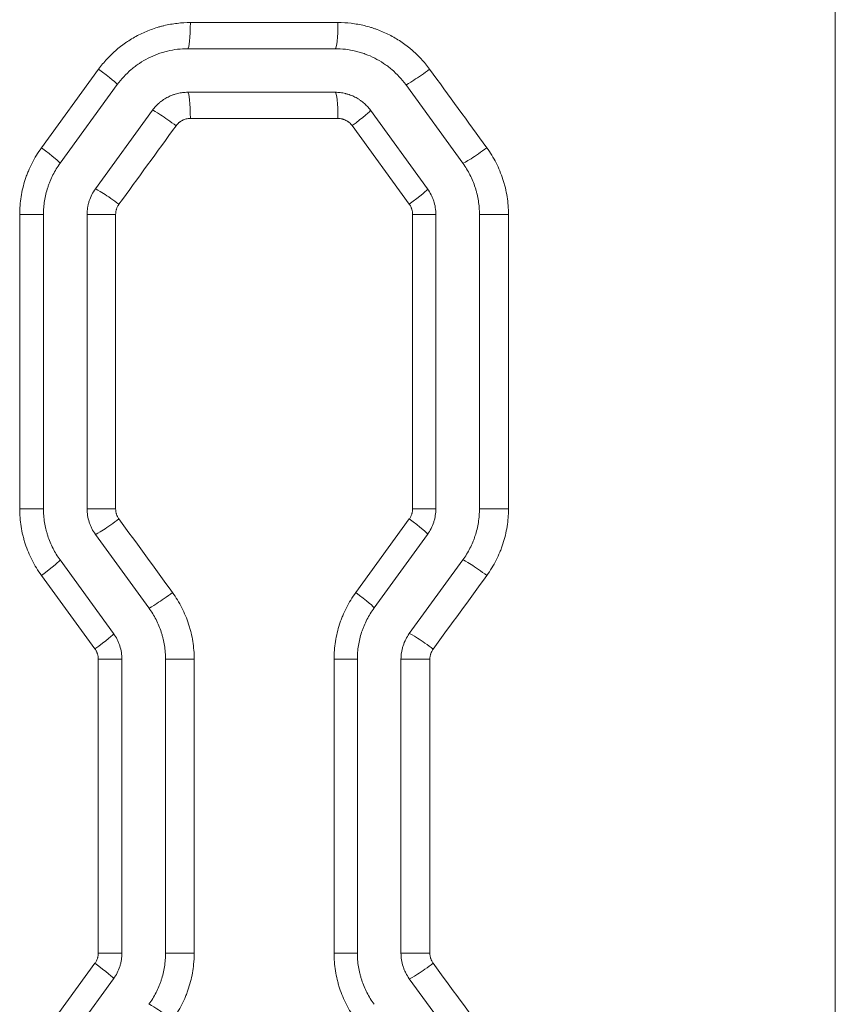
# Model space of a CAD drawing. Header units: millimetres. Extents: x 0 to 594, y 0 to 420.
# Tile 216 of 256: x 330.27 to 334.95, y 300.94 to 306.58. Entities that reach past the tile are written whole.
import ezdxf

# ---------------------------------------------------------------- set-up
doc = ezdxf.new("R2010")
doc.units = ezdxf.units.MM
doc.layers.add('1', color=7, linetype='Continuous', true_color=0xffffff)

msp = doc.modelspace()

# ---------------------------------------------------------------- linework, layer by layer
at = {"layer": '1', "color": 155, "linetype": 'Continuous', "lineweight": 18}
for p, q in [((334.9497, 343.2534), (334.9497, 286.3952)), ((331.2381, 306.4174), (332.0834, 306.4174)), ((330.8336, 306.2113), (330.5062, 305.7607)), ((332.0834, 306.1674), (331.2381, 306.1674)), ((332.4879, 306.2113), (332.8152, 305.7607)), ((331.0359, 306.0644), (330.7085, 305.6138)), ((332.2856, 306.0644), (332.613, 305.6138)), ((330.4107, 305.4668), (330.4107, 303.7793)), ((330.6607, 305.4668), (330.6607, 303.7793)), ((332.6607, 305.4668), (332.6607, 303.7793)), ((332.9107, 305.4668), (332.9107, 303.7793)), ((330.7085, 303.6323), (331.0152, 303.2101)), ((332.613, 303.6323), (332.3062, 303.2101)), ((330.5062, 303.4854), (330.813, 303.0632)), ((332.8152, 303.4854), (332.5085, 303.0632)), ((330.8607, 302.9162), (330.8607, 301.2312)), ((331.1107, 302.9162), (331.1107, 301.2312)), ((332.2107, 302.9162), (332.2107, 301.2312)), ((332.4607, 302.9162), (332.4607, 301.2312)), ((330.813, 301.0842), (330.5062, 300.662)), ((332.5085, 301.0842), (332.8152, 300.662))]:
    msp.add_line(p, q, dxfattribs=at)
at = {"layer": '1', "color": 155, "linetype": 'Continuous', "lineweight": 13}
for p, q in [((334.9512, 343.2534), (334.9512, 286.3952)), ((331.253, 306.5674), (332.0994, 306.5674)), ((330.3986, 305.8489), (330.7265, 306.2995)), ((332.0994, 306.0174), (331.253, 306.0174)), ((332.5083, 305.5256), (332.1804, 305.9762)), ((330.4107, 305.4668), (330.2743, 305.4668)), ((330.2743, 303.7793), (330.2743, 305.4668)), ((330.6607, 305.4668), (330.8244, 305.4668)), ((330.8244, 305.4668), (330.8244, 303.7793)), ((332.6607, 305.4668), (332.5274, 305.4668)), ((332.5274, 303.7793), (332.5274, 305.4668)), ((332.9107, 305.4668), (333.0772, 305.4668)), ((333.0772, 305.4668), (333.0772, 303.7793)), ((330.4107, 303.7793), (330.2743, 303.7793)), ((330.6607, 303.7793), (330.8244, 303.7793)), ((332.6607, 303.7793), (332.5274, 303.7793)), ((332.9107, 303.7793), (333.0772, 303.7793)), ((332.2011, 303.2983), (332.5083, 303.7205)), ((330.7058, 302.975), (330.3986, 303.3972)), ((330.8607, 302.9162), (330.7249, 302.9162)), ((330.7249, 301.2312), (330.7249, 302.9162)), ((331.1107, 302.9162), (331.275, 302.9162)), ((331.275, 302.9162), (331.275, 301.2312)), ((332.2107, 302.9162), (332.0768, 302.9162)), ((332.0768, 301.2312), (332.0768, 302.9162)), ((332.4607, 302.9162), (332.6266, 302.9162)), ((332.6266, 302.9162), (332.6266, 301.2312)), ((330.8607, 301.2312), (330.7249, 301.2312)), ((331.1107, 301.2312), (331.275, 301.2312)), ((332.2107, 301.2312), (332.0768, 301.2312)), ((332.4607, 301.2312), (332.6266, 301.2312)), ((330.3986, 300.7501), (330.7058, 301.1724))]:
    msp.add_line(p, q, dxfattribs=at)
for centre, major_axis, ratio, start_param, end_param in [((331.2381, 306.5674), (0, -0.15), 0.09945, 0, 1.570796), ((332.0834, 306.5674), (0, -0.15), 0.107178, 0, 1.570796), ((330.7123, 306.2995), (0.1214, -0.0882), 0.055793, 0, 1.494154), ((332.6082, 306.2999), (-0.1214, -0.0882), 0.066085, 0.090273, 1.661516), ((331.2381, 306.0174), (0, 0.15), 0.09945, 4.712389, 6.283185), ((332.0834, 306.0174), (0, 0.15), 0.107178, 4.712389, 6.283185), ((331.1564, 305.9759), (-0.1214, 0.0882), 0.058198, 4.632448, 6.203692), ((332.1643, 305.9762), (0.1214, 0.0882), 0.063676, 4.799808, 6.283185), ((330.3849, 305.8489), (0.1214, -0.0882), 0.054019, 0, 1.496582), ((332.9355, 305.8493), (-0.1214, -0.0882), 0.067866, 0.092704, 1.663947), ((330.8291, 305.5254), (-0.1214, 0.0882), 0.056423, 4.634877, 6.206121), ((332.4916, 305.5256), (0.1214, 0.0882), 0.065456, 4.802239, 6.283185), ((330.8291, 303.7208), (-0.1214, -0.0882), 0.056423, 0.077065, 1.648308), ((332.4916, 303.7205), (0.1214, -0.0882), 0.065456, 0, 1.480947), ((330.3849, 303.3972), (0.1214, 0.0882), 0.054019, 4.786603, 6.283185), ((332.9355, 303.3969), (-0.1214, 0.0882), 0.067866, 4.619238, 6.190481), ((331.1358, 303.2986), (-0.1214, -0.0882), 0.058086, 0.079341, 1.650584), ((332.1849, 303.2983), (0.1214, -0.0882), 0.063788, 0, 1.483225), ((330.6916, 302.975), (0.1214, 0.0882), 0.055681, 4.788878, 6.283185), ((332.6288, 302.9747), (-0.1214, 0.0882), 0.066197, 4.621516, 6.19276), ((330.6916, 301.1724), (0.1214, -0.0882), 0.055681, 0, 1.494307), ((332.6288, 301.1727), (-0.1214, -0.0882), 0.066197, 0.090426, 1.661669), ((331.1358, 300.8488), (-0.1214, 0.0882), 0.058086, 4.632601, 6.203845)]:
    msp.add_ellipse(centre, major_axis=major_axis, ratio=ratio, start_param=start_param, end_param=end_param, dxfattribs=at)
for points, knots in [([(330.7265, 306.2995), (330.7417, 306.3204), (330.7579, 306.3401), (330.7925, 306.3775), (330.8109, 306.3951), (330.84, 306.4199), (330.8499, 306.4279), (330.8653, 306.4395), (330.8704, 306.4433), (330.8783, 306.4489), (330.8809, 306.4508), (330.8862, 306.4544), (330.8889, 306.4562), (330.913, 306.4723), (330.935, 306.4851), (330.9803, 306.5082), (331.0036, 306.5184), (331.0395, 306.5316), (331.0516, 306.5356), (331.0669, 306.5403), (331.07, 306.5412), (331.0762, 306.543), (331.0793, 306.5438), (331.0886, 306.5464), (331.0948, 306.548), (331.126, 306.5554), (331.1511, 306.5599), (331.2018, 306.5659), (331.2273, 306.5674), (331.253, 306.5674)], [0, 0, 0, 0, 0.125, 0.125, 0.25, 0.25, 0.3125, 0.3125, 0.34375, 0.34375, 0.359375, 0.359375, 0.375, 0.375, 0.5, 0.5, 0.625, 0.625, 0.6875, 0.6875, 0.703125, 0.703125, 0.71875, 0.71875, 0.75, 0.75, 0.875, 0.875, 1, 1, 1, 1]), ([(332.0994, 306.5674), (332.1251, 306.5674), (332.1506, 306.5659), (332.2009, 306.56), (332.2259, 306.5555), (332.2629, 306.5467), (332.2752, 306.5434), (332.2935, 306.5378), (332.3027, 306.5349), (332.3118, 306.5318), (332.3178, 306.5297), (332.3208, 306.5286), (332.3479, 306.5186), (332.3713, 306.5084), (332.4165, 306.4854), (332.4384, 306.4726), (332.4702, 306.4515), (332.4806, 306.4441), (332.4959, 306.4325), (332.501, 306.4286), (332.5085, 306.4226), (332.511, 306.4205), (332.5159, 306.4164), (332.5184, 306.4144), (332.5404, 306.3957), (332.5588, 306.378), (332.5936, 306.3405), (332.6098, 306.3207), (332.625, 306.2999)], [0, 0, 0, 0, 0.125, 0.125, 0.25, 0.25, 0.3125, 0.3125, 0.34375, 0.359375, 0.359375, 0.375, 0.375, 0.5, 0.5, 0.625, 0.625, 0.6875, 0.6875, 0.71875, 0.71875, 0.734375, 0.734375, 0.75, 0.75, 0.875, 0.875, 1, 1, 1, 1]), ([(331.253, 306.0174), (331.249, 306.0174), (331.2451, 306.0172), (331.2373, 306.0163), (331.2334, 306.0156), (331.2257, 306.0138), (331.2219, 306.0126), (331.2144, 306.0099), (331.2071, 306.0067), (331.2003, 306.0028), (331.1954, 305.9995), (331.1929, 305.9978), (331.1906, 305.9959), (331.189, 305.9947), (331.1882, 305.9941), (331.1844, 305.9908), (331.1787, 305.9853), (331.1736, 305.9792), (331.1712, 305.9759)], [0, 0, 0, 0, 0.125, 0.125, 0.25, 0.25, 0.375, 0.375, 0.5, 0.625, 0.625, 0.6875, 0.71875, 0.71875, 0.75, 0.75, 0.875, 1, 1, 1, 1]), ([(332.1804, 305.9762), (332.1781, 305.9794), (332.1756, 305.9825), (332.1703, 305.9882), (332.1675, 305.9909), (332.163, 305.9947), (332.1607, 305.9966), (332.1583, 305.9983), (332.1567, 305.9995), (332.1559, 306.0001), (332.1517, 306.0028), (332.1484, 306.0048), (332.1414, 306.0083), (332.1378, 306.0099), (332.1323, 306.0119), (332.1304, 306.0125), (332.1267, 306.0137), (332.1247, 306.0142), (332.119, 306.0156), (332.1113, 306.017), (332.1034, 306.0174), (332.0994, 306.0174)], [0, 0, 0, 0, 0.125, 0.125, 0.25, 0.25, 0.3125, 0.34375, 0.34375, 0.375, 0.375, 0.5, 0.5, 0.625, 0.625, 0.6875, 0.6875, 0.75, 0.75, 0.875, 1, 1, 1, 1]), ([(330.2743, 305.4668), (330.2743, 305.484), (330.275, 305.5011), (330.2777, 305.535), (330.2817, 305.5686), (330.2883, 305.6018), (330.2962, 305.6348), (330.3008, 305.6512), (330.3074, 305.6715), (330.3088, 305.6756), (330.3116, 305.6837), (330.313, 305.6877), (330.3175, 305.6998), (330.3206, 305.7077), (330.3304, 305.7314), (330.3447, 305.7622), (330.3613, 305.7918), (330.3791, 305.8208), (330.3885, 305.835), (330.3986, 305.8489)], [0, 0, 0, 0, 0.125, 0.125, 0.25, 0.375, 0.375, 0.5, 0.5, 0.53125, 0.53125, 0.5625, 0.5625, 0.625, 0.625, 0.75, 0.875, 0.875, 1, 1, 1, 1]), ([(332.9528, 305.8493), (332.9629, 305.8354), (332.9723, 305.8212), (332.9901, 305.7922), (333.0067, 305.7627), (333.0209, 305.7319), (333.0339, 305.7005), (333.0399, 305.6845), (333.0465, 305.6642), (333.0478, 305.6601), (333.0503, 305.6518), (333.0539, 305.6395), (333.0571, 305.6271), (333.0631, 305.6022), (333.0698, 305.5689), (333.0738, 305.5351), (333.0765, 305.5011), (333.0772, 305.484), (333.0772, 305.4668)], [0, 0, 0, 0, 0.125, 0.125, 0.25, 0.375, 0.375, 0.5, 0.5, 0.53125, 0.53125, 0.5625, 0.625, 0.625, 0.75, 0.875, 0.875, 1, 1, 1, 1]), ([(330.8435, 305.5254), (330.8427, 305.5243), (330.8419, 305.5232), (330.8405, 305.521), (330.8384, 305.5177), (330.8365, 305.5143), (330.8329, 305.5074), (330.8309, 305.5026), (330.8289, 305.4965), (330.8285, 305.4952), (330.8278, 305.4927), (330.8275, 305.4914), (330.8266, 305.4876), (330.826, 305.485), (330.8248, 305.4773), (330.8244, 305.4721), (330.8244, 305.4668)], [0, 0, 0, 0, 0.0625, 0.0625, 0.125, 0.25, 0.25, 0.5, 0.5, 0.5625, 0.5625, 0.625, 0.625, 0.75, 0.75, 1, 1, 1, 1]), ([(332.5274, 305.4668), (332.5274, 305.4721), (332.527, 305.4773), (332.5254, 305.4876), (332.5241, 305.4927), (332.5221, 305.499), (332.5217, 305.5002), (332.5208, 305.5027), (332.5193, 305.5063), (332.5177, 305.5099), (332.5141, 305.5169), (332.5114, 305.5213), (332.5083, 305.5256)], [0, 0, 0, 0, 0.25, 0.25, 0.5, 0.5, 0.5625, 0.5625, 0.625, 0.75, 0.75, 1, 1, 1, 1]), ([(330.3986, 303.3972), (330.3885, 303.4111), (330.3791, 303.4253), (330.3613, 303.4542), (330.3447, 303.4838), (330.3305, 303.5145), (330.3175, 303.5458), (330.3116, 303.5618), (330.305, 303.5821), (330.3037, 303.5862), (330.3012, 303.5944), (330.3, 303.5985), (330.2965, 303.6108), (330.2943, 303.6191), (330.2883, 303.644), (330.2817, 303.6773), (330.2777, 303.7111), (330.275, 303.745), (330.2743, 303.7621), (330.2743, 303.7793)], [0, 0, 0, 0, 0.125, 0.125, 0.25, 0.375, 0.375, 0.5, 0.5, 0.53125, 0.53125, 0.5625, 0.5625, 0.625, 0.625, 0.75, 0.875, 0.875, 1, 1, 1, 1]), ([(330.8244, 303.7793), (330.8244, 303.774), (330.8248, 303.7688), (330.826, 303.7611), (330.8265, 303.7586), (330.8275, 303.7548), (330.8278, 303.7535), (330.8285, 303.751), (330.8289, 303.7497), (330.8309, 303.7435), (330.8349, 303.7339), (330.8404, 303.725), (330.8435, 303.7208)], [0, 0, 0, 0, 0.25, 0.25, 0.375, 0.375, 0.4375, 0.4375, 0.5, 0.5, 0.75, 1, 1, 1, 1]), ([(332.5083, 303.7205), (332.5114, 303.7248), (332.5168, 303.7337), (332.5208, 303.7433), (332.5229, 303.7496), (332.5233, 303.7508), (332.524, 303.7534), (332.525, 303.7572), (332.5258, 303.761), (332.527, 303.7688), (332.5274, 303.774), (332.5274, 303.7793)], [0, 0, 0, 0, 0.25, 0.5, 0.5, 0.5625, 0.5625, 0.625, 0.75, 0.75, 1, 1, 1, 1]), ([(333.0772, 303.7793), (333.0772, 303.775), (333.0771, 303.7707), (333.0769, 303.7621), (333.0766, 303.7493), (333.0758, 303.7365), (333.0738, 303.711), (333.0698, 303.6773), (333.0632, 303.6441), (333.0552, 303.6111), (333.0506, 303.5947), (333.044, 303.5744), (333.0427, 303.5703), (333.0399, 303.5622), (333.0384, 303.5582), (333.034, 303.5461), (333.0308, 303.5381), (333.021, 303.5145), (333.0068, 303.4836), (332.9901, 303.4539), (332.9724, 303.4249), (332.9629, 303.4107), (332.9528, 303.3969)], [0, 0, 0, 0, 0.03125, 0.03125, 0.0625, 0.125, 0.125, 0.25, 0.375, 0.375, 0.5, 0.5, 0.53125, 0.53125, 0.5625, 0.5625, 0.625, 0.625, 0.75, 0.875, 0.875, 1, 1, 1, 1]), ([(331.1506, 303.2986), (331.1607, 303.2847), (331.1702, 303.2705), (331.1879, 303.2415), (331.2045, 303.212), (331.2187, 303.1812), (331.2318, 303.1498), (331.2377, 303.1339), (331.2443, 303.1135), (331.2456, 303.1094), (331.2481, 303.1012), (331.2517, 303.0888), (331.255, 303.0765), (331.2609, 303.0516), (331.2676, 303.0182), (331.2716, 302.9845), (331.2743, 302.9505), (331.275, 302.9334), (331.275, 302.9162)], [0, 0, 0, 0, 0.125, 0.125, 0.25, 0.375, 0.375, 0.5, 0.5, 0.53125, 0.53125, 0.5625, 0.625, 0.625, 0.75, 0.875, 0.875, 1, 1, 1, 1]), ([(332.0768, 302.9162), (332.0768, 302.9334), (332.0775, 302.9505), (332.0801, 302.9844), (332.0841, 303.018), (332.0908, 303.0513), (332.0987, 303.0842), (332.1033, 303.1006), (332.1099, 303.121), (332.1113, 303.125), (332.1141, 303.1331), (332.1155, 303.1372), (332.12, 303.1492), (332.1231, 303.1572), (332.1329, 303.1808), (332.1471, 303.2116), (332.1637, 303.2413), (332.1815, 303.2702), (332.191, 303.2844), (332.2011, 303.2983)], [0, 0, 0, 0, 0.125, 0.125, 0.25, 0.375, 0.375, 0.5, 0.5, 0.53125, 0.53125, 0.5625, 0.5625, 0.625, 0.625, 0.75, 0.875, 0.875, 1, 1, 1, 1]), ([(330.7249, 302.9162), (330.7249, 302.9215), (330.7245, 302.9267), (330.7229, 302.937), (330.7217, 302.9421), (330.7196, 302.9484), (330.7192, 302.9496), (330.7183, 302.9521), (330.7169, 302.9557), (330.7152, 302.9593), (330.7116, 302.9663), (330.7089, 302.9707), (330.7058, 302.975)], [0, 0, 0, 0, 0.25, 0.25, 0.5, 0.5, 0.5625, 0.5625, 0.625, 0.75, 0.75, 1, 1, 1, 1]), ([(332.6456, 302.9747), (332.6449, 302.9736), (332.6441, 302.9725), (332.6427, 302.9703), (332.6406, 302.9671), (332.6387, 302.9637), (332.6351, 302.9568), (332.6332, 302.952), (332.6311, 302.9458), (332.6307, 302.9446), (332.63, 302.9421), (332.6297, 302.9408), (332.6288, 302.937), (332.6283, 302.9344), (332.627, 302.9267), (332.6266, 302.9215), (332.6266, 302.9162)], [0, 0, 0, 0, 0.0625, 0.0625, 0.125, 0.25, 0.25, 0.5, 0.5, 0.5625, 0.5625, 0.625, 0.625, 0.75, 0.75, 1, 1, 1, 1]), ([(330.7058, 301.1724), (330.7089, 301.1766), (330.7144, 301.1855), (330.7184, 301.1952), (330.7204, 301.2014), (330.7208, 301.2027), (330.7215, 301.2052), (330.7225, 301.2091), (330.7233, 301.2129), (330.7245, 301.2206), (330.7249, 301.2259), (330.7249, 301.2312)], [0, 0, 0, 0, 0.25, 0.5, 0.5, 0.5625, 0.5625, 0.625, 0.75, 0.75, 1, 1, 1, 1]), ([(331.275, 301.2312), (331.275, 301.2269), (331.2749, 301.2226), (331.2747, 301.214), (331.2744, 301.2011), (331.2736, 301.1884), (331.2716, 301.1629), (331.2676, 301.1292), (331.261, 301.096), (331.2531, 301.063), (331.2484, 301.0466), (331.2418, 301.0263), (331.2405, 301.0223), (331.2377, 301.0142), (331.2362, 301.0101), (331.2318, 300.9981), (331.2287, 300.9901), (331.2188, 300.9664), (331.2046, 300.9355), (331.188, 300.9059), (331.1702, 300.8769), (331.1607, 300.8627), (331.1506, 300.8488)], [0, 0, 0, 0, 0.03125, 0.03125, 0.0625, 0.125, 0.125, 0.25, 0.375, 0.375, 0.5, 0.5, 0.53125, 0.53125, 0.5625, 0.5625, 0.625, 0.625, 0.75, 0.875, 0.875, 1, 1, 1, 1]), ([(332.2011, 300.8491), (332.191, 300.863), (332.1815, 300.8771), (332.1638, 300.9061), (332.1472, 300.9356), (332.133, 300.9663), (332.12, 300.9976), (332.1141, 301.0136), (332.1075, 301.0339), (332.1062, 301.038), (332.1037, 301.0462), (332.1025, 301.0503), (332.099, 301.0627), (332.0968, 301.071), (332.0908, 301.0958), (332.0842, 301.1292), (332.0802, 301.1629), (332.0775, 301.1969), (332.0768, 301.214), (332.0768, 301.2312)], [0, 0, 0, 0, 0.125, 0.125, 0.25, 0.375, 0.375, 0.5, 0.5, 0.53125, 0.53125, 0.5625, 0.5625, 0.625, 0.625, 0.75, 0.875, 0.875, 1, 1, 1, 1]), ([(332.6266, 301.2312), (332.6266, 301.2259), (332.627, 301.2207), (332.6283, 301.213), (332.6288, 301.2104), (332.6297, 301.2066), (332.63, 301.2054), (332.6307, 301.2029), (332.6311, 301.2016), (332.6331, 301.1954), (332.6371, 301.1858), (332.6426, 301.177), (332.6456, 301.1727)], [0, 0, 0, 0, 0.25, 0.25, 0.375, 0.375, 0.4375, 0.4375, 0.5, 0.5, 0.75, 1, 1, 1, 1])]:
    msp.add_open_spline(points, degree=3, knots=knots, dxfattribs=at)
at = {"layer": '1', "color": 155, "linetype": 'Continuous', "lineweight": 18}
for points, knots in [([(331.2381, 306.4174), (331.2184, 306.4174), (331.1988, 306.4163), (331.1599, 306.4117), (331.1406, 306.4082), (331.1166, 306.4025), (331.1118, 306.4013), (331.1023, 306.3987), (331.0976, 306.3973), (331.0834, 306.393), (331.0741, 306.3899), (331.0466, 306.3797), (331.0287, 306.3719), (330.9939, 306.3542), (330.977, 306.3443), (330.9564, 306.3306), (330.9523, 306.3277), (330.9443, 306.322), (330.9324, 306.3133), (330.9209, 306.304), (330.8985, 306.2849), (330.8844, 306.2714), (330.8578, 306.2426), (330.8453, 306.2274), (330.8336, 306.2113)], [0, 0, 0, 0, 0.125, 0.125, 0.25, 0.25, 0.28125, 0.28125, 0.3125, 0.3125, 0.375, 0.375, 0.5, 0.5, 0.625, 0.625, 0.65625, 0.65625, 0.6875, 0.75, 0.75, 0.875, 0.875, 1, 1, 1, 1]), ([(332.0834, 306.4174), (332.1031, 306.4174), (332.1227, 306.4163), (332.1615, 306.4117), (332.1807, 306.4083), (332.2092, 306.4014), (332.2187, 306.3989), (332.2328, 306.3946), (332.2375, 306.3931), (332.2468, 306.39), (332.2515, 306.3883), (332.2746, 306.3798), (332.2926, 306.372), (332.3274, 306.3543), (332.3443, 306.3444), (332.3687, 306.3281), (332.3767, 306.3224), (332.3885, 306.3135), (332.3924, 306.3105), (332.4002, 306.3043), (332.404, 306.3011), (332.4228, 306.2851), (332.437, 306.2715), (332.4637, 306.2426), (332.4762, 306.2274), (332.4879, 306.2113)], [0, 0, 0, 0, 0.125, 0.125, 0.25, 0.25, 0.3125, 0.3125, 0.34375, 0.34375, 0.375, 0.375, 0.5, 0.5, 0.625, 0.625, 0.6875, 0.6875, 0.71875, 0.71875, 0.75, 0.75, 0.875, 0.875, 1, 1, 1, 1]), ([(331.2381, 306.1674), (331.2282, 306.1674), (331.2184, 306.1668), (331.1991, 306.1646), (331.1895, 306.1628), (331.1752, 306.1594), (331.1705, 306.1582), (331.1634, 306.156), (331.1611, 306.1553), (331.1564, 306.1537), (331.1541, 306.1529), (331.1425, 306.1486), (331.1335, 306.1447), (331.1161, 306.1358), (331.1077, 306.1309), (331.0954, 306.1228), (331.0914, 306.1199), (331.0855, 306.1155), (331.0836, 306.114), (331.0797, 306.1109), (331.0778, 306.1093), (331.0684, 306.1013), (331.0542, 306.0876), (331.0417, 306.0724), (331.0359, 306.0644)], [0, 0, 0, 0, 0.125, 0.125, 0.25, 0.25, 0.3125, 0.3125, 0.34375, 0.34375, 0.375, 0.375, 0.5, 0.5, 0.625, 0.625, 0.6875, 0.6875, 0.71875, 0.71875, 0.75, 0.75, 0.875, 1, 1, 1, 1]), ([(332.0834, 306.1674), (332.0933, 306.1674), (332.1031, 306.1668), (332.1226, 306.1645), (332.1322, 306.1628), (332.1442, 306.1599), (332.1466, 306.1593), (332.1514, 306.158), (332.1538, 306.1573), (332.1608, 306.1552), (332.1655, 306.1536), (332.1793, 306.1485), (332.1882, 306.1446), (332.2056, 306.1357), (332.2141, 306.1308), (332.2243, 306.1239), (332.2264, 306.1225), (332.2304, 306.1196), (332.2364, 306.1153), (332.2421, 306.1106), (332.2532, 306.1011), (332.2603, 306.0943), (332.2736, 306.08), (332.2798, 306.0724), (332.2856, 306.0644)], [0, 0, 0, 0, 0.125, 0.125, 0.25, 0.25, 0.28125, 0.28125, 0.3125, 0.3125, 0.375, 0.375, 0.5, 0.5, 0.625, 0.625, 0.65625, 0.65625, 0.6875, 0.75, 0.75, 0.875, 0.875, 1, 1, 1, 1]), ([(330.5062, 305.7607), (330.4985, 305.7501), (330.4839, 305.7282), (330.4648, 305.6941), (330.4538, 305.6703), (330.4463, 305.6522), (330.4439, 305.646), (330.4405, 305.6368), (330.4394, 305.6337), (330.4372, 305.6274), (330.4362, 305.6243), (330.4311, 305.6087), (330.4276, 305.5961), (330.4215, 305.5707), (330.4164, 305.5451), (330.4133, 305.5192), (330.4113, 305.4932), (330.4107, 305.48), (330.4107, 305.4668)], [0, 0, 0, 0, 0.125, 0.25, 0.375, 0.375, 0.4375, 0.4375, 0.46875, 0.46875, 0.5, 0.5, 0.625, 0.625, 0.75, 0.875, 0.875, 1, 1, 1, 1]), ([(332.8152, 305.7607), (332.823, 305.7501), (332.8303, 305.7392), (332.8439, 305.7169), (332.8566, 305.6942), (332.8675, 305.6705), (332.8775, 305.6465), (332.8821, 305.6342), (332.8872, 305.6185), (332.8882, 305.6154), (332.8901, 305.6091), (332.891, 305.6059), (332.8937, 305.5964), (332.8954, 305.5901), (332.9, 305.5709), (332.9051, 305.5453), (332.9082, 305.5193), (332.9102, 305.4932), (332.9107, 305.48), (332.9107, 305.4668)], [0, 0, 0, 0, 0.125, 0.125, 0.25, 0.375, 0.375, 0.5, 0.5, 0.53125, 0.53125, 0.5625, 0.5625, 0.625, 0.625, 0.75, 0.875, 0.875, 1, 1, 1, 1]), ([(330.7085, 305.6138), (330.7007, 305.6031), (330.6939, 305.592), (330.6821, 305.5688), (330.6771, 305.5567), (330.672, 305.5411), (330.671, 305.5379), (330.6693, 305.5316), (330.6684, 305.5284), (330.6661, 305.5189), (330.6649, 305.5125), (330.6618, 305.4931), (330.6607, 305.48), (330.6607, 305.4668)], [0, 0, 0, 0, 0.25, 0.25, 0.5, 0.5, 0.5625, 0.5625, 0.625, 0.625, 0.75, 0.75, 1, 1, 1, 1]), ([(332.613, 305.6138), (332.6208, 305.6031), (332.6276, 305.5919), (332.6365, 305.5745), (332.6392, 305.5685), (332.643, 305.5595), (332.6442, 305.5564), (332.6464, 305.5502), (332.6475, 305.5471), (332.6526, 305.5315), (332.6556, 305.5188), (332.6597, 305.4931), (332.6607, 305.48), (332.6607, 305.4668)], [0, 0, 0, 0, 0.25, 0.25, 0.375, 0.375, 0.4375, 0.4375, 0.5, 0.5, 0.75, 0.75, 1, 1, 1, 1]), ([(330.4107, 303.7793), (330.4107, 303.7661), (330.4113, 303.7529), (330.4133, 303.7268), (330.4164, 303.7009), (330.4215, 303.6752), (330.4261, 303.6561), (330.4278, 303.6497), (330.4305, 303.6402), (330.4314, 303.637), (330.4333, 303.6307), (330.4343, 303.6276), (330.4394, 303.6119), (330.4439, 303.5997), (330.4539, 303.5756), (330.4649, 303.5519), (330.4776, 303.5292), (330.4912, 303.507), (330.4985, 303.4961), (330.5062, 303.4854)], [0, 0, 0, 0, 0.125, 0.125, 0.25, 0.375, 0.375, 0.4375, 0.4375, 0.46875, 0.46875, 0.5, 0.5, 0.625, 0.625, 0.75, 0.875, 0.875, 1, 1, 1, 1]), ([(330.6607, 303.7793), (330.6607, 303.7661), (330.6618, 303.7531), (330.6659, 303.7273), (330.6689, 303.7146), (330.674, 303.699), (330.675, 303.6959), (330.6773, 303.6897), (330.6785, 303.6866), (330.6823, 303.6776), (330.685, 303.6716), (330.6939, 303.6542), (330.7007, 303.643), (330.7085, 303.6323)], [0, 0, 0, 0, 0.25, 0.25, 0.5, 0.5, 0.5625, 0.5625, 0.625, 0.625, 0.75, 0.75, 1, 1, 1, 1]), ([(332.6607, 303.7793), (332.6607, 303.7661), (332.6597, 303.753), (332.6566, 303.7337), (332.6554, 303.7273), (332.6531, 303.7177), (332.6522, 303.7145), (332.6504, 303.7082), (332.6495, 303.705), (332.6444, 303.6894), (332.6394, 303.6774), (332.6276, 303.6542), (332.6208, 303.643), (332.613, 303.6323)], [0, 0, 0, 0, 0.25, 0.25, 0.375, 0.375, 0.4375, 0.4375, 0.5, 0.5, 0.75, 0.75, 1, 1, 1, 1]), ([(332.9107, 303.7793), (332.9107, 303.7661), (332.9102, 303.753), (332.9082, 303.7269), (332.9051, 303.701), (332.9, 303.6754), (332.8939, 303.6501), (332.8904, 303.6375), (332.8853, 303.6218), (332.8843, 303.6187), (332.8821, 303.6125), (332.881, 303.6093), (332.8776, 303.6001), (332.8752, 303.594), (332.8676, 303.5758), (332.8567, 303.5521), (332.8439, 303.5293), (332.8303, 303.507), (332.823, 303.4961), (332.8152, 303.4854)], [0, 0, 0, 0, 0.125, 0.125, 0.25, 0.375, 0.375, 0.5, 0.5, 0.53125, 0.53125, 0.5625, 0.5625, 0.625, 0.625, 0.75, 0.875, 0.875, 1, 1, 1, 1]), ([(331.0152, 303.2101), (331.023, 303.1995), (331.0303, 303.1886), (331.0439, 303.1663), (331.0566, 303.1436), (331.0676, 303.1199), (331.0776, 303.0958), (331.0821, 303.0836), (331.0872, 303.0679), (331.0882, 303.0648), (331.0901, 303.0585), (331.091, 303.0553), (331.0937, 303.0458), (331.0954, 303.0394), (331.1, 303.0203), (331.1051, 302.9946), (331.1082, 302.9687), (331.1102, 302.9426), (331.1107, 302.9294), (331.1107, 302.9162)], [0, 0, 0, 0, 0.125, 0.125, 0.25, 0.375, 0.375, 0.5, 0.5, 0.53125, 0.53125, 0.5625, 0.5625, 0.625, 0.625, 0.75, 0.875, 0.875, 1, 1, 1, 1]), ([(332.3062, 303.2101), (332.2985, 303.1995), (332.2839, 303.1777), (332.2648, 303.1435), (332.2539, 303.1198), (332.2463, 303.1016), (332.2439, 303.0955), (332.2405, 303.0862), (332.2394, 303.0831), (332.2372, 303.0769), (332.2362, 303.0738), (332.2311, 303.0581), (332.2276, 303.0455), (332.2215, 303.0201), (332.2164, 302.9946), (332.2133, 302.9687), (332.2113, 302.9426), (332.2107, 302.9294), (332.2107, 302.9162)], [0, 0, 0, 0, 0.125, 0.25, 0.375, 0.375, 0.4375, 0.4375, 0.46875, 0.46875, 0.5, 0.5, 0.625, 0.625, 0.75, 0.875, 0.875, 1, 1, 1, 1]), ([(330.813, 303.0632), (330.8208, 303.0525), (330.8276, 303.0413), (330.8365, 303.0239), (330.8392, 303.0179), (330.843, 303.0089), (330.8442, 303.0058), (330.8464, 302.9996), (330.8475, 302.9965), (330.8526, 302.9809), (330.8556, 302.9682), (330.8597, 302.9425), (330.8607, 302.9294), (330.8607, 302.9162)], [0, 0, 0, 0, 0.25, 0.25, 0.375, 0.375, 0.4375, 0.4375, 0.5, 0.5, 0.75, 0.75, 1, 1, 1, 1]), ([(332.5085, 303.0632), (332.5007, 303.0525), (332.4939, 303.0414), (332.4821, 303.0182), (332.4771, 303.0062), (332.472, 302.9905), (332.471, 302.9874), (332.4693, 302.981), (332.4684, 302.9778), (332.4661, 302.9683), (332.4649, 302.9619), (332.4618, 302.9425), (332.4607, 302.9294), (332.4607, 302.9162)], [0, 0, 0, 0, 0.25, 0.25, 0.5, 0.5, 0.5625, 0.5625, 0.625, 0.625, 0.75, 0.75, 1, 1, 1, 1]), ([(330.8607, 301.2312), (330.8607, 301.2179), (330.8597, 301.2049), (330.8566, 301.1855), (330.8554, 301.1791), (330.8531, 301.1696), (330.8522, 301.1664), (330.8504, 301.1601), (330.8495, 301.1569), (330.8444, 301.1413), (330.8394, 301.1292), (330.8276, 301.106), (330.8208, 301.0949), (330.813, 301.0842)], [0, 0, 0, 0, 0.25, 0.25, 0.375, 0.375, 0.4375, 0.4375, 0.5, 0.5, 0.75, 0.75, 1, 1, 1, 1]), ([(331.1107, 301.2312), (331.1107, 301.2179), (331.1102, 301.2048), (331.1082, 301.1788), (331.1051, 301.1529), (331.1, 301.1273), (331.0939, 301.1019), (331.0904, 301.0893), (331.0853, 301.0737), (331.0843, 301.0706), (331.0821, 301.0643), (331.081, 301.0612), (331.0776, 301.052), (331.0752, 301.0458), (331.0677, 301.0277), (331.0567, 301.0039), (331.0439, 300.9811), (331.0303, 300.9588), (331.023, 300.9479), (331.0152, 300.9373)], [0, 0, 0, 0, 0.125, 0.125, 0.25, 0.375, 0.375, 0.5, 0.5, 0.53125, 0.53125, 0.5625, 0.5625, 0.625, 0.625, 0.75, 0.875, 0.875, 1, 1, 1, 1]), ([(332.2107, 301.2312), (332.2107, 301.2179), (332.2113, 301.2048), (332.2133, 301.1787), (332.2164, 301.1527), (332.2215, 301.127), (332.2261, 301.1079), (332.2278, 301.1015), (332.2305, 301.092), (332.2314, 301.0889), (332.2333, 301.0825), (332.2343, 301.0794), (332.2394, 301.0638), (332.244, 301.0515), (332.254, 301.0274), (332.2649, 301.0038), (332.2776, 300.9811), (332.2912, 300.9588), (332.2985, 300.9479), (332.3062, 300.9373)], [0, 0, 0, 0, 0.125, 0.125, 0.25, 0.375, 0.375, 0.4375, 0.4375, 0.46875, 0.46875, 0.5, 0.5, 0.625, 0.625, 0.75, 0.875, 0.875, 1, 1, 1, 1]), ([(332.4607, 301.2312), (332.4607, 301.2179), (332.4618, 301.2049), (332.4659, 301.1792), (332.4689, 301.1665), (332.474, 301.1508), (332.475, 301.1477), (332.4773, 301.1415), (332.4785, 301.1385), (332.4823, 301.1294), (332.485, 301.1235), (332.4939, 301.106), (332.5007, 301.0949), (332.5085, 301.0842)], [0, 0, 0, 0, 0.25, 0.25, 0.5, 0.5, 0.5625, 0.5625, 0.625, 0.625, 0.75, 0.75, 1, 1, 1, 1])]:
    msp.add_open_spline(points, degree=3, knots=knots, dxfattribs=at)
at = {"layer": '1', "color": 155, "linetype": 'Continuous', "lineweight": 13}
for points in [[(332.625, 306.2999), (332.7343, 306.1496), (332.8435, 305.9995), (332.9528, 305.8493)], [(331.1712, 305.9759), (331.062, 305.8257), (330.9527, 305.6756), (330.8435, 305.5254)], [(330.8435, 303.7208), (330.9458, 303.58), (331.0482, 303.4393), (331.1506, 303.2986)], [(332.9528, 303.3969), (332.8504, 303.2561), (332.748, 303.1154), (332.6456, 302.9747)], [(332.6456, 301.1727), (332.748, 301.032), (332.8504, 300.8913), (332.9528, 300.7505)]]:
    msp.add_open_spline(points, degree=3, dxfattribs=at)

doc.saveas('drawing.dxf')
